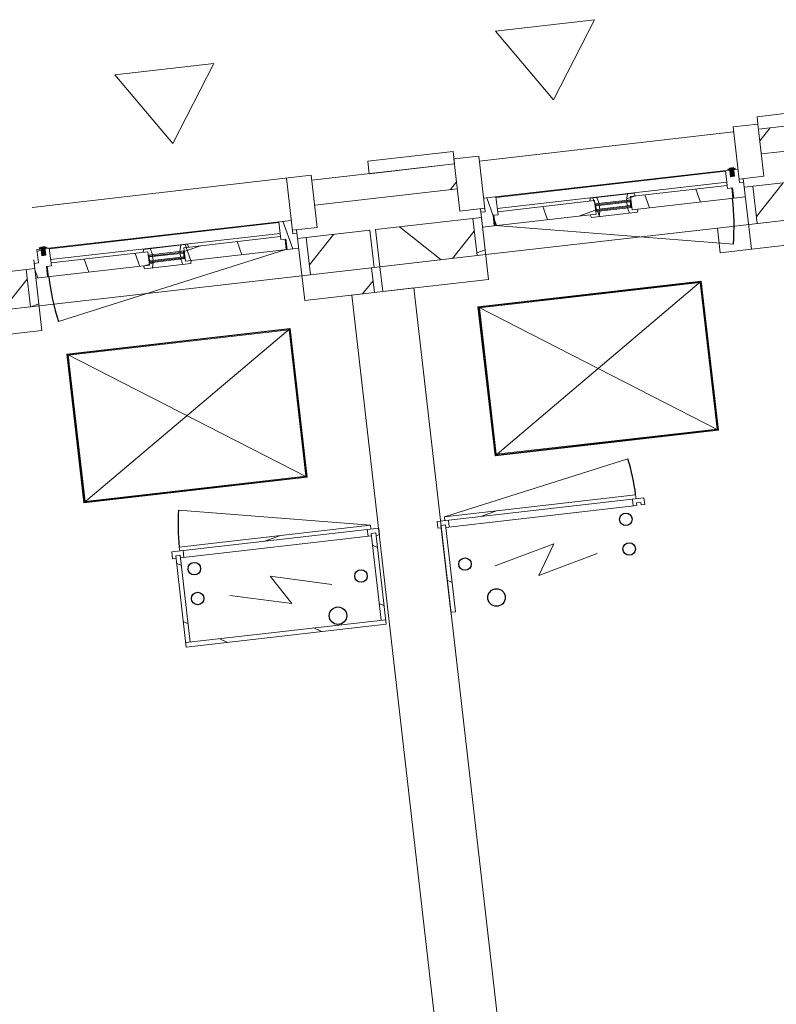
# Model space of a CAD drawing. Header units: metres. Extents: x 136266 to 136452, y 453403 to 453560.
# Tile 100 of 133: x 136318.07 to 136321.1, y 453518.5 to 453522.44. Entities that reach past the tile are written whole.
import ezdxf

# ---------------------------------------------------------------- set-up
doc = ezdxf.new("R2010")
doc.units = ezdxf.units.M
for name, color, linetype, lineweight in [('A-DETL-BEBOUWING', 253, 'Continuous', 9), ('A-DETL-GENF', 92, 'Continuous', 5), ('A-FLOR', 192, 'Continuous', 5)]:
    doc.layers.add(name, color=color, linetype=linetype, lineweight=lineweight)
pattern_1 = [(44.99999999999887, (0.0001449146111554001, 6.86925632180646e-05), (-141.4213562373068, 141.4213562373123), []), (134.9999999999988, (0.0001449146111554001, 6.86925632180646e-05), (-141.4213562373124, -141.4213562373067), [])]
pattern_2 = [(44.99999999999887, (0.0001449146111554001, 6.869257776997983e-05), (-141.4213562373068, 141.4213562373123), []), (134.9999999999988, (0.0001449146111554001, 6.869257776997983e-05), (-141.4213562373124, -141.4213562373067), [])]
pattern_3 = [(44.99999999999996, (0.0001333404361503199, 6.151790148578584e-05), (-141.4213562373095, 141.4213562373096), []), (134.9999999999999, (0.0001333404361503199, 6.151790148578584e-05), (-141.4213562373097, -141.4213562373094), [])]
pattern_4 = [(44.99999999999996, (0.0001333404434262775, 6.151790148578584e-05), (-141.4213562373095, 141.4213562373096), []), (134.9999999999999, (0.0001333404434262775, 6.151790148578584e-05), (-141.4213562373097, -141.4213562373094), [])]
pattern_5 = [(0, (0, 0), (0, 200), [])]

# ---------------------------------------------------------------- blocks, each defined once
blk = doc.blocks.new('859-DO-0010 29-09-2022')
at = {"layer": 'A-DETL-BEBOUWING'}
h = blk.add_hatch(dxfattribs=at)
h.set_pattern_fill('FP_1423', color=256, angle=45.00000000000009, style=0, pattern_type=2)
h.set_pattern_definition([(256.7780000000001, (34022.03972592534, 74359.21475928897), (389.3964602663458, -91.48987229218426), []), (256.7780000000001, (33001.92647119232, 73727.25928680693), (389.3964602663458, -91.48987229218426), [])])
h.paths.add_polyline_path([(31779.44648828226, 72852.30581486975), (32071.66662155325, 73033.33467126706), (32019.00367942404, 73118.34416795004), (31726.78354615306, 72937.31531155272), (31753.11501721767, 72894.81056321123)])
h.paths.add_polyline_path([(33113.03295592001, 73678.45571234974), (33601.83756184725, 73981.26762959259), (33549.17461971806, 74066.27712627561), (33338.60609641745, 73935.83101861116), (33348.61182671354, 73919.67958342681), (33170.0918836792, 73809.08740495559), (33159.55929525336, 73824.91245426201), (33060.37001379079, 73763.46520903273), (33094.23860284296, 73708.79390522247)])
h.paths.add_polyline_path([(34643.20389621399, 74626.38867067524), (35132.00850214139, 74929.20058791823), (35079.34556001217, 75014.21008460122), (34590.54095408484, 74711.39816735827), (34616.87242514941, 74668.89341901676)])
h.paths.add_polyline_path([(36173.37483650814, 75574.32162900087), (36369.95930916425, 75696.10468984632), (36317.29636703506, 75781.11418652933), (36120.71189437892, 75659.33112568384), (36147.04336544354, 75616.82637734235)])
h = blk.add_hatch(dxfattribs=at)
h.set_pattern_fill('FP_1419', color=256, angle=44.99999999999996, style=0, pattern_type=2)
h.set_pattern_definition([(256.7779999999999, (34140.53173056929, 74167.9430820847), (412.9549461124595, -97.02500956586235), []), (346.778, (34140.53173056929, 74167.9430820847), (97.02500956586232, 412.9549461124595), [])])
h.paths.add_polyline_path([(31924.26957911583, 72618.529698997), (32257.29427079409, 72824.83676761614), (32178.29985760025, 72952.35101264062), (31845.27516592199, 72746.04394402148)])
h.paths.add_polyline_path([(33217.05148834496, 73419.40138425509), (33836.77071916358, 73803.31423237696), (33757.77630596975, 73930.82847740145), (33138.05707515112, 73546.91562927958)])
h.paths.add_polyline_path([(34697.9169205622, 74336.78983614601), (35366.94165945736, 74751.24719070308), (35287.94724626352, 74878.76143572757), (34618.92250736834, 74464.3040811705), (34631.36617385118, 74444.2172842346)])
h.paths.add_polyline_path([(36228.08786085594, 75284.72279447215), (36514.78239999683, 75462.32857397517), (36435.78798680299, 75589.84281899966), (36149.0934476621, 75412.23703949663), (36161.53711414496, 75392.1502425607)])
h = blk.add_hatch(dxfattribs=at)
h.set_pattern_fill('FP_841', color=256, angle=44.99999999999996, style=0, pattern_type=2)
h.set_pattern_definition([(76.77799999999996, (1020.113961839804, 631.9547653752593), (-389.3964602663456, 91.48987229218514), [])])
h.paths.add_polyline_path([(33239.96110661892, 73315.95985786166), (33908.13575054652, 73729.89058299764), (33855.47280841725, 73814.9000796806), (33187.29816448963, 73400.96935454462)])
h = blk.add_hatch(dxfattribs=at)
h.set_pattern_fill('FP_1424', color=256, scale=0.9999999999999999, angle=121.7780000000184, style=0, pattern_type=2)
h.set_pattern_definition([(45.0000000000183, (0.0001333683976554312, 6.153799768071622e-05), (-282.8427124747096, 282.8427124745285), []), (45.0000000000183, (1200.000006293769, 0.0003422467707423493), (-282.8427124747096, 282.8427124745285), [])])
h.paths.add_polyline_path([(33075.42010715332, 73549.28422320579), (33160.4296038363, 73601.94716533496), (33049.837425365, 73780.46710836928), (32964.827928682, 73727.80416624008), (32976.60468674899, 73708.79390522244)])
h = blk.add_hatch(dxfattribs=at)
h.set_pattern_fill('FP_1420', color=256, angle=-148.2220000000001, style=0, pattern_type=2)
h.set_pattern_definition(pattern_3)
h.paths.add_polyline_path([(33088.88783531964, 73470.57831299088), (33128.84229876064, 73495.3298957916), (33097.24453348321, 73546.3355938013), (33082.79291904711, 73537.38289363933), (33054.3549302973, 73583.2880218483), (33011.85018195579, 73556.9565507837), (33049.76750028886, 73495.74971317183), (33066.76939962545, 73506.28230159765)])
for points in [[(33045.85398063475, 73578.02172766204), (33043.2208335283, 73582.27220249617), (33017.71798452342, 73566.47331985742), (33020.35113162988, 73562.2228450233)], [(33054.10901451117, 73551.37452097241), (33035.67698476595, 73581.12784481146), (33022.10205675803, 73572.71824734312), (33040.53408650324, 73542.96492350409)], [(32602.25664272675, 73207.93200634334), (32720.41984311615, 73281.13349590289), (32718.31332543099, 73284.53387577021), (32600.15012504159, 73211.33238621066)], [(32612.26260173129, 73191.78020197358), (32730.4258021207, 73264.98169153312), (32728.31928443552, 73268.38207140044), (32610.15608404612, 73195.18058184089)], [(31072.085714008, 72259.99905519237), (31190.24891439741, 72333.20054475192), (31188.14239671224, 72336.60092461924), (31069.97919632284, 72263.39943505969)], [(31082.09167301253, 72243.84725082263), (31200.25487340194, 72317.04874038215), (31198.14835571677, 72320.44912024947), (31079.98515532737, 72247.24763068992)], [(30686.84045924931, 72116.62509072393), (30684.20731214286, 72120.87556555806), (30658.70446313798, 72105.07668291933), (30661.33761024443, 72100.82620808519)], [(30695.09549312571, 72089.9778840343), (30676.66346338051, 72119.73120787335), (30663.08853537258, 72111.32161040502), (30681.52056511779, 72081.56828656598)]]:
    blk.add_hatch(color=256, dxfattribs=at).paths.add_polyline_path(points)
h = blk.add_hatch(dxfattribs=at)
h.set_pattern_fill('FP_1421', color=256, angle=-148.2220000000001, style=0, pattern_type=2)
h.set_pattern_definition(pattern_4)
h.paths.add_polyline_path([(32271.09647722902, 72963.9608097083), (32617.08512872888, 73178.298984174), (32588.64713997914, 73224.20411238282), (32257.11010291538, 73018.81863807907), (32263.42965597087, 73008.61749847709), (32248.97804153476, 72999.66479831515)])
h.paths.add_polyline_path([(32740.34889891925, 73254.6602502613), (33086.33755041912, 73468.99842472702), (33064.21911472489, 73504.70241333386), (33049.7675002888, 73495.74971317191), (33043.44794723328, 73505.95085277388), (32711.91091016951, 73300.56537847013), (32737.58231623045, 73259.12611928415)])
h = blk.add_hatch(dxfattribs=at)
h.set_pattern_fill('FP_1421', color=256, angle=-148.2220000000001, style=0, pattern_type=2)
h.set_pattern_definition(pattern_4)
h.paths.add_polyline_path([(32606.17802965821, 73157.42602295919), (32632.84508650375, 73173.9461263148), (32626.27044895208, 73195.75263400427), (32611.81883451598, 73186.7999338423), (32617.08512872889, 73178.29898417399), (32597.12508948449, 73165.93384342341)])
h.paths.add_polyline_path([(32595.49332245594, 73213.15287781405), (32609.94493689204, 73222.10557797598), (32591.08464486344, 73239.8302039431), (32568.90916967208, 73226.09261211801), (32572.49533560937, 73214.19815337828), (32588.64713997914, 73224.20411238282)])
h.paths.add_polyline_path([(32737.22804725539, 73238.61082891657), (32763.89510410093, 73255.13093227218), (32760.30893816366, 73267.02539101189), (32740.34889891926, 73254.66025026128), (32735.08260470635, 73263.16119992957), (32720.63099027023, 73254.20849976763)])
h.paths.add_polyline_path([(32704.3054782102, 73280.56144373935), (32718.7570926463, 73289.51414390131), (32711.91091016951, 73300.56537847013), (32728.0627145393, 73310.57133747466), (32719.00977436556, 73319.07915793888), (32696.8342991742, 73305.34156611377)])
h = blk.add_hatch(color=256, dxfattribs=at)
h.paths.add_polyline_path([(32614.36911941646, 73188.37982210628), (32626.27044895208, 73195.75263400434), (32624.16393126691, 73199.15301387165), (32612.2626017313, 73191.78020197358)])
h.paths.add_polyline_path([(32600.1501250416, 73211.33238621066), (32612.05145457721, 73218.70519810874), (32609.94493689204, 73222.10557797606), (32598.04360735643, 73214.73276607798)])
h.paths.add_polyline_path([(32720.63099027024, 73254.20849976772), (32732.53231980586, 73261.58131166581), (32730.4258021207, 73264.98169153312), (32718.52447258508, 73257.60887963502)])
h.paths.add_polyline_path([(32706.41199589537, 73277.16106387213), (32718.31332543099, 73284.53387577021), (32716.20680774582, 73287.93425563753), (32704.30547821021, 73280.56144373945)])
h = blk.add_hatch(dxfattribs=at)
h.set_pattern_fill('FP_1420', color=256, angle=-148.2220000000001, style=0, pattern_type=2)
h.set_pattern_definition(pattern_3)
h.paths.add_polyline_path([(32228.59172888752, 72937.62933864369), (32268.54619232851, 72962.38092144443), (32246.42775663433, 72998.08491005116), (32263.42965597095, 73008.61749847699), (32225.51233763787, 73069.82433608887), (32183.00758929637, 73043.4928650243), (32211.44557804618, 72997.58773681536), (32196.99396361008, 72988.63503665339)])
h = blk.add_hatch(dxfattribs=at)
h.set_pattern_fill('FP_1422', color=256, scale=0.9999999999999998, angle=-148.2219999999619, style=0, pattern_type=2)
h.set_pattern_definition([(45.00000000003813, (0.0001333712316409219, 6.153220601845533e-05), (-141.4213562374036, 141.4213562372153), [])])
h.paths.add_polyline_path([(32257.2942707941, 72824.83676761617), (32287.04759463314, 72843.2687973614), (32208.0531814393, 72970.78304238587), (32178.29985760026, 72952.35101264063)])
h = blk.add_hatch(dxfattribs=at)
h.set_pattern_fill('FP_326', color=256, angle=44.99999999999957, style=0, pattern_type=2)
h.set_pattern_definition([(256.7779999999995, (29431.52725120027, 71515.41584022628), (389.3964602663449, -91.48987229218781), []), (256.7779999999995, (28411.41328936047, 70883.46107485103), (389.3964602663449, -91.48987229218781), [])])
h.paths.add_polyline_path([(27188.93366739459, 70008.50693986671), (27481.15381224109, 70189.53580343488), (27428.49087011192, 70274.5453001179), (27136.27072526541, 70093.51643654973), (27162.60219633, 70051.01168820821)])
h.paths.add_polyline_path([(28522.52014660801, 70834.65684451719), (29011.3247525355, 71137.46876176), (28958.66181040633, 71222.478258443), (28469.85720447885, 70919.66634120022), (28496.18867554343, 70877.1615928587)])
h.paths.add_polyline_path([(30052.69108690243, 71782.58980284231), (30541.49569282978, 72085.40172008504), (30488.83275070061, 72170.41121676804), (30389.11661109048, 72108.63758564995), (30399.12257009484, 72092.48578128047), (30220.6026270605, 71981.8936028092), (30210.07003863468, 71997.71916298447), (30000.02814477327, 71867.59929952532), (30026.35961583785, 71825.09455118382)])
h.paths.add_polyline_path([(31582.86202719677, 72730.52276116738), (31779.44648827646, 72852.30581484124), (31726.78354614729, 72937.31531152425), (31530.19908506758, 72815.5322578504), (31556.53055613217, 72773.02750950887)])
h = blk.add_hatch(dxfattribs=at)
h.set_pattern_fill('FP_960', color=256, angle=121.7780000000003, style=0, pattern_type=2)
h.set_pattern_definition([(45.00000000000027, (0.0001449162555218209, 6.8691122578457e-05), (-282.8427124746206, 282.8427124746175), []), (45.00000000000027, (1200.000017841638, 0.0003493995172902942), (-282.8427124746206, 282.8427124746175), [])])
h.paths.add_polyline_path([(31545.24917843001, 72601.3512720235), (31630.25867511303, 72654.01421415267), (31519.66649664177, 72832.53415718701), (31434.65699995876, 72779.87121505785)])
h = blk.add_hatch(dxfattribs=at)
h.set_pattern_fill('FP_844', color=256, angle=44.9999999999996, style=0, pattern_type=2)
h.set_pattern_definition([(256.7779999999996, (29540.15087360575, 71318.03193200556), (412.9549461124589, -97.02500956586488), []), (346.7779999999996, (29540.15087360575, 71318.03193200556), (97.02500956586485, 412.9549461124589), [])])
h.paths.add_polyline_path([(27333.75675824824, 69774.73082398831), (27716.08696957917, 70011.5824062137), (27637.09255638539, 70139.0966512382), (27254.76234505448, 69902.24506901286)])
h.paths.add_polyline_path([(28577.23317097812, 70545.0580099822), (29246.25790987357, 70959.51536453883), (29167.26349667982, 71087.02960956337), (28498.23875778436, 70672.57225500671), (28567.28322093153, 70561.11940365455)])
h.paths.add_polyline_path([(30107.40411127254, 71492.99096830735), (30727.12334209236, 71876.90381642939), (30648.1289288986, 72004.41806145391), (30028.40969807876, 71620.50521333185), (30097.74166472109, 71508.58826851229)])
h.paths.add_polyline_path([(31686.8805596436, 72471.46843306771), (31904.53455458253, 72606.30395364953), (31825.54014138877, 72733.81819867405), (31607.88614644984, 72598.98267809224)])
h = blk.add_hatch(dxfattribs=at)
h.set_pattern_fill('FP_954', color=256, angle=-148.2220000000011, style=0, pattern_type=2)
h.set_pattern_definition(pattern_1)
h.paths.add_polyline_path([(31558.71690660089, 72522.64536183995), (31598.67137004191, 72547.39694464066), (31567.07360476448, 72598.40264265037), (31552.62199032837, 72589.44994248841), (31524.18400157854, 72635.35507069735), (31481.67925323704, 72609.02359963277), (31519.59657157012, 72547.81676202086), (31536.59847090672, 72558.3493504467)])
h = blk.add_hatch(dxfattribs=at)
h.set_pattern_fill('FP_841', color=256, angle=44.99999999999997, style=0, pattern_type=2)
h.set_pattern_definition([(76.77799999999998, (1020.113961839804, 631.9547653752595), (-389.3964602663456, 91.489872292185), [])])
h.paths.add_polyline_path([(31709.79017793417, 72368.02690663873), (31948.62059109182, 72515.98110843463), (31895.95764896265, 72600.99060511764), (31657.12723580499, 72453.03640332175)])
h = blk.add_hatch(dxfattribs=at)
h.set_pattern_fill('FP_955', color=256, angle=-148.2220000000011, style=0, pattern_type=2)
h.set_pattern_definition(pattern_2)
h.paths.add_polyline_path([(30740.92554851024, 72016.02785855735), (31086.91420001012, 72230.36603302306), (31058.47621126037, 72276.27116123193), (30726.93917419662, 72070.88568692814), (30733.25872725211, 72060.68454732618), (30718.80711281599, 72051.7318471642)])
h.paths.add_polyline_path([(31210.17797020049, 72306.72729911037), (31556.16662170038, 72521.06547357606), (31534.04818600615, 72556.76946218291), (31519.59657157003, 72547.81676202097), (31513.27701851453, 72558.01790162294), (31181.73998145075, 72352.63242731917)])
h = blk.add_hatch(dxfattribs=at)
h.set_pattern_fill('FP_955', color=256, angle=-148.2220000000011, style=0, pattern_type=2)
h.set_pattern_definition(pattern_2)
h.paths.add_polyline_path([(31076.00710093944, 72209.49307180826), (31102.67415778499, 72226.01317516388), (31096.09952023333, 72247.81968285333), (31081.64790579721, 72238.86698269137), (31086.91420001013, 72230.36603302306), (31066.95416076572, 72218.00089227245)])
h.paths.add_polyline_path([(31065.32239373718, 72265.21992666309), (31079.77400817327, 72274.17262682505), (31060.91371614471, 72291.89725279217), (31038.73824095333, 72278.15966096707), (31042.32440689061, 72266.26520222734), (31058.47621126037, 72276.27116123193)])
h.paths.add_polyline_path([(31207.05711853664, 72290.67787776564), (31233.72417538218, 72307.19798112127), (31230.13800944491, 72319.09243986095), (31210.1779702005, 72306.72729911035), (31204.91167598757, 72315.22824877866), (31190.46006155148, 72306.27554861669)])
h.paths.add_polyline_path([(31174.13454949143, 72332.62849258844), (31188.58616392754, 72341.58119275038), (31181.73998145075, 72352.63242731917), (31197.89178582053, 72362.63838632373), (31188.8388456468, 72371.14620678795), (31166.66337045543, 72357.40861496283)])
h = blk.add_hatch(color=256, dxfattribs=at)
h.paths.add_polyline_path([(31084.19819069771, 72240.4468709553), (31096.09952023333, 72247.81968285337), (31093.99300254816, 72251.22006272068), (31082.09167301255, 72243.84725082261)])
h.paths.add_polyline_path([(31069.97919632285, 72263.39943505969), (31081.88052585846, 72270.77224695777), (31079.77400817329, 72274.1726268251), (31067.87267863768, 72266.79981492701)])
h.paths.add_polyline_path([(31190.46006155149, 72306.27554861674), (31202.36139108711, 72313.64836051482), (31200.25487340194, 72317.04874038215), (31188.35354386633, 72309.67592848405)])
h.paths.add_polyline_path([(31176.24106717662, 72329.22811272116), (31188.14239671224, 72336.60092461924), (31186.03587902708, 72340.00130448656), (31174.13454949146, 72332.62849258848)])
h = blk.add_hatch(dxfattribs=at)
h.set_pattern_fill('FP_2247', color=256, angle=31.77799999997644, style=0, pattern_type=2)
h.set_pattern_definition([(44.99999999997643, (0.000336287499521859, 0.0001872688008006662), (-141.4213562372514, 141.4213562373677), [])])
h.paths.add_polyline_path([(32593.52029807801, 71809.7343196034), (33248.09342253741, 72215.23897399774), (33239.66735179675, 72228.84049346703), (32585.09422733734, 71823.33583907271)])
h = blk.add_hatch(dxfattribs=at)
h.set_pattern_fill('FP_954', color=256, angle=-148.2220000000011, style=0, pattern_type=2)
h.set_pattern_definition(pattern_1)
h.paths.add_polyline_path([(30698.42080016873, 71989.69638749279), (30738.37526360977, 72014.44797029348), (30716.25682791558, 72050.15195890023), (30733.25872725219, 72060.68454732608), (30695.34140891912, 72121.89138493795), (30652.83666057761, 72095.55991387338), (30681.27464932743, 72049.65478566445), (30666.82303489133, 72040.70208550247)])
h = blk.add_hatch(dxfattribs=at)
h.set_pattern_fill('FP_1328', color=256, angle=-148.2219999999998, style=0, pattern_type=2)
h.set_pattern_definition([(45.00000000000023, (0.0001449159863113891, 6.869115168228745e-05), (-141.4213562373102, 141.4213562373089), [])])
h.paths.add_polyline_path([(30727.12334209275, 71876.90381642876), (30756.8766659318, 71895.33584617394), (30677.88225273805, 72022.85009119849), (30648.12892889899, 72004.41806145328), (30706.54437799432, 71910.12276146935)])
h = blk.add_hatch(dxfattribs=at)
h.set_pattern_fill('FP_841', color=256, angle=44.99999999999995, style=0, pattern_type=2)
h.set_pattern_definition([(76.77799999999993, (1020.113961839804, 631.954765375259), (-389.3964602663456, 91.48987229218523), [])])
h.paths.add_polyline_path([(30141.36496413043, 71396.39562435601), (30809.53960805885, 71810.32634949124), (30756.87666592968, 71895.33584617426), (30088.70202200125, 71481.40512103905), (30108.18731058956, 71449.95160726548)])
h = blk.add_hatch(dxfattribs=at)
h.set_pattern_fill('FP_1811', color=256, style=0, pattern_type=2)
h.set_pattern_definition(pattern_5)
h.paths.add_polyline_path([(32771.49158629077, 71488.27013719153), (32786.79329569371, 71497.74946677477), (32602.47299824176, 71795.2827051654), (32587.17128883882, 71785.80337558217), (32757.73876826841, 71510.47019079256)])
h = blk.add_hatch(dxfattribs=at)
h.set_pattern_fill('FP_2211', color=256, angle=-148.2220000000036, style=0, pattern_type=2)
h.set_pattern_definition([(44.99999999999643, (-0.0002857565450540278, -0.0001981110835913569), (-141.4213562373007, 141.4213562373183), [])])
h.paths.add_polyline_path([(31684.85061567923, 71246.81816592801), (32339.4237401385, 71652.32282032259), (32330.99766939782, 71665.92433979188), (31676.42454493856, 71260.41968539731)])
h = blk.add_hatch(dxfattribs=at)
h.set_pattern_fill('FP_2210', color=256, angle=-148.2220000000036, style=0, pattern_type=2)
h.set_pattern_definition([(44.99999999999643, (0.0004040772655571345, -0.0003270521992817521), (-141.4213562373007, 141.4213562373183), [])])
h.paths.add_polyline_path([(32341.74140497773, 71621.99744432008), (32353.64273451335, 71629.37025621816), (32348.37644030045, 71637.87120588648), (32363.67814970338, 71647.35053546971), (32368.94444391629, 71638.84958580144), (32380.84577345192, 71646.2223976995), (32366.62677907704, 71669.17496180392), (32327.52241060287, 71644.95000842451)])
h = blk.add_hatch(dxfattribs=at)
h.set_pattern_fill('FP_738', color=256, style=0, pattern_type=2)
h.set_pattern_definition(pattern_5)
h.paths.add_polyline_path([(32532.69673775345, 71340.33796749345), (32547.99844715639, 71349.81729707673), (32363.67814970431, 71647.35053546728), (32348.37644030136, 71637.87120588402), (32458.28487449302, 71460.45497553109)])
h = blk.add_hatch(dxfattribs=at)
h.set_pattern_fill('FP_2208', color=256, style=0, pattern_type=2)
h.set_pattern_definition(pattern_5)
h.paths.add_polyline_path([(31872.30123347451, 70910.05227411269), (32557.47777673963, 71334.51558767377), (32547.99844715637, 71349.81729707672), (31862.82190389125, 70925.35398351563)])
h = blk.add_hatch(dxfattribs=at)
h.set_pattern_fill('FP_1408', color=256, style=0, pattern_type=2)
h.set_pattern_definition(pattern_5)
h.paths.add_polyline_path([(31862.82190389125, 70925.35398351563), (31878.1236132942, 70934.83331309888), (31693.80331584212, 71232.36655148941), (31678.50160643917, 71222.88722190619), (31809.89647599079, 71010.78718959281)])
for centre, radius in [((33246.13913963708, 72123.45019048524), 25.00000000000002), ((33309.33467019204, 72021.43879446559), 25.00000000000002), ((32740.3725507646, 71686.61480091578), 25.00000000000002), ((32911.56083675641, 71619.15502965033), 35.00000000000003), ((32384.26459680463, 71466.00777107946), 25.00000000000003), ((32368.43199009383, 71282.68952712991), 35.00000000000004), ((31767.90582946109, 71207.69232454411), 25.00000000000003), ((31831.10136001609, 71105.6809285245), 25.00000000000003)]:
    blk.add_circle(centre, radius)
for centre, radius, start, end in [((32272.79666716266, 72965.01406855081), 954.9999999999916, 20.7780000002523, 31.77800000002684), ((32585.09422733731, 71823.33583907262), 770.0000000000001, 31.77800000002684, 42.77800000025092), ((31554.4664317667, 72520.01221473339), 954.9999999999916, 211.7780000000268, 222.7780000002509), ((32330.99766939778, 71665.92433979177), 770.0000000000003, 200.7780000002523, 211.7780000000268)]:
    blk.add_arc(centre, radius, start, end)
for p, q in [((33607.81649806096, 74161.43653976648), (33034.00239545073, 73805.9616803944)), ((33113.03295591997, 73678.45571234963), (33601.83756184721, 73981.2676295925)), ((33757.77630596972, 73930.82847740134), (33108.30375131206, 73528.48359953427)), ((33160.05871635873, 73825.28312949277), (33060.34257676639, 73763.50949838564)), ((33160.08615338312, 73825.23884013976), (33060.37001379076, 73763.46520903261)), ((33049.79615054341, 73780.46710836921), (33034.0084862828, 73805.95184846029)), ((33080.67817599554, 73334.91882481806), (33836.77071914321, 73803.31423240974)), ((33049.83742536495, 73780.46710836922), (32964.82792868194, 73727.80416624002)), ((33160.42960383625, 73601.94716533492), (33049.83742536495, 73780.46710836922)), ((32104.01317610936, 73171.00711007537), (32975.33068938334, 73710.78378877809)), ((33082.79291904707, 73537.38289363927), (32964.82792868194, 73727.80416624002)), ((32976.56341192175, 73708.79390522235), (32975.33068938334, 73710.78378877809)), ((33239.96110661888, 73315.95985786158), (33908.13575054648, 73729.89058299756)), ((33075.42010715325, 73549.28422320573), (33160.42960383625, 73601.94716533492)), ((33054.35493029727, 73583.28802184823), (32183.00758929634, 73043.49286502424)), ((33013.12134721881, 73554.90461226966), (32226.78350290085, 73067.77239757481)), ((33011.85018195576, 73556.95655078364), (33049.76750028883, 73495.74971317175)), ((33043.22083352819, 73582.27220249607), (33017.7179845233, 73566.47331985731)), ((33017.7179845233, 73566.47331985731), (33020.35113162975, 73562.22284502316)), ((33022.08876102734, 73572.71001070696), (33040.52079077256, 73542.95668686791)), ((33035.67698476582, 73581.12784481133), (33022.1020567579, 73572.718247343)), ((33022.1020567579, 73572.718247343), (33040.53408650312, 73542.96492350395)), ((33054.10901451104, 73551.37452097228), (33035.67698476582, 73581.12784481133)), ((33054.12231024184, 73551.38275760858), (33035.69028049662, 73581.13608144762)), ((33040.53408650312, 73542.96492350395), (33054.10901451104, 73551.37452097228)), ((33045.85398063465, 73578.02172766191), (33043.22083352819, 73582.27220249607)), ((33097.24453348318, 73546.33559380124), (33082.79291904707, 73537.38289363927)), ((33089.87172157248, 73558.23692335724), (33239.96110661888, 73315.95985786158)), ((33138.05707515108, 73546.91562927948), (33217.05148834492, 73419.401384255)), ((32250.07169687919, 73030.18016347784), (33036.40954119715, 73517.31237817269)), ((33043.44794723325, 73505.95085277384), (32711.91091016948, 73300.56537847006)), ((33049.76750028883, 73495.74971317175), (33066.76939962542, 73506.28230159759)), ((33066.76939962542, 73506.28230159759), (33088.88783531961, 73470.57831299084)), ((32740.34889891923, 73254.66025026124), (33128.84229876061, 73495.32989579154)), ((33086.3375504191, 73468.99842472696), (33064.21911472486, 73504.70241333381)), ((32719.00977436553, 73319.07915793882), (32568.90916967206, 73226.09261211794)), ((32728.06271453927, 73310.5713374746), (32719.00977436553, 73319.07915793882)), ((32272.79666716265, 72965.01406855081), (33165.68533778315, 73303.79839799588)), ((32595.49332245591, 73213.15287781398), (32718.75709264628, 73289.51414390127)), ((32718.31332543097, 73284.5338757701), (32600.15012504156, 73211.33238621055)), ((32602.25664272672, 73207.93200634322), (32720.41984311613, 73281.13349590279)), ((32696.83429917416, 73305.34156611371), (32704.30547821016, 73280.56144373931)), ((32704.30547821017, 73280.56144373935), (32706.41199589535, 73277.16106387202)), ((32708.5185135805, 73273.76068400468), (32716.41795489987, 73261.00925950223)), ((32711.91091016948, 73300.56537847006), (32740.34889891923, 73254.66025026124)), ((32716.20680774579, 73287.93425563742), (32732.53231980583, 73261.58131166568)), ((32735.08260470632, 73263.16119992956), (32716.20680774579, 73287.93425563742)), ((32718.75709264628, 73289.5141439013), (32732.53231980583, 73261.58131166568)), ((32609.94493689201, 73222.10557797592), (32591.08464486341, 73239.83020394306)), ((32606.17802965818, 73157.42602295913), (32763.8951041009, 73255.13093227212)), ((32728.3192844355, 73268.38207140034), (32610.15608404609, 73195.18058184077)), ((32735.08260470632, 73263.16119992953), (32611.81883451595, 73186.79993384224)), ((32612.26260173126, 73191.78020197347), (32730.42580212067, 73264.981691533)), ((32718.52447258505, 73257.60887963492), (32720.63099027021, 73254.20849976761)), ((32720.63099027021, 73254.20849976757), (32737.22804725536, 73238.61082891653)), ((32763.8951041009, 73255.13093227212), (32760.30893816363, 73267.02539101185)), ((32588.64713997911, 73224.20411238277), (32257.11010291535, 73018.81863807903)), ((32568.90916967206, 73226.09261211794), (32572.49533560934, 73214.19815337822)), ((32617.08512872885, 73178.29898417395), (32588.64713997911, 73224.20411238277)), ((32614.36911941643, 73188.37982210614), (32595.4933224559, 73213.152877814)), ((32598.04360735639, 73214.73276607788), (32614.36911941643, 73188.37982210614)), ((32598.04360735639, 73214.73276607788), (32611.81883451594, 73186.79993384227)), ((32612.05145457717, 73218.70519810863), (32609.94493689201, 73222.10557797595)), ((32610.15608404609, 73195.18058184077), (32612.26260173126, 73191.78020197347)), ((32622.05741358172, 73202.55339373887), (32614.15797226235, 73215.3048182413)), ((32626.27044895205, 73195.75263400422), (32624.16393126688, 73199.15301387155)), ((32632.84508650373, 73173.94612631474), (32626.27044895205, 73195.7526340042)), ((31992.62339563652, 73160.83279312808), (31700.44575553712, 72979.83026102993)), ((31992.62948646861, 73160.82296119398), (32018.93374922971, 73118.362133)), ((32093.48058768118, 73188.00900941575), (32008.47109099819, 73135.34606728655)), ((32093.48058768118, 73188.00900941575), (32211.44557804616, 72997.58773681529)), ((32228.59172888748, 72937.62933864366), (32617.08512872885, 73178.29898417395)), ((32597.12508948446, 73165.93384342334), (32606.17802965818, 73157.42602295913)), ((32019.003679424, 73118.34416794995), (31530.19908506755, 72815.5322578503)), ((31726.7561091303, 72937.35960090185), (32018.93374922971, 73118.362133)), ((32008.47109099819, 73135.34606728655), (32119.0632694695, 72956.82612425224)), ((32348.06697837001, 72640.58194922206), (33113.1524485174, 73114.5484283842)), ((33112.50551742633, 73111.79497960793), (32350.82042714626, 72639.93501813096)), ((33113.1524485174, 73114.5484283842), (32664.04463114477, 72130.5249691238)), ((33426.37665251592, 72605.13837937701), (33112.50551742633, 73111.79497960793)), ((33113.1524485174, 73114.54842838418), (33429.13010129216, 72604.49144828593)), ((33111.53512078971, 73107.66480644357), (32354.95060031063, 72638.96462149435)), ((33422.24647935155, 72606.10877601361), (33111.53512078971, 73107.66480644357)), ((31582.86202719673, 72730.52276116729), (32071.66662155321, 73033.33467126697)), ((32263.42965597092, 73008.61749847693), (32225.51233763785, 73069.82433608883)), ((32119.0632694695, 72956.82612425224), (32204.0727661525, 73009.48906638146)), ((32339.7105367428, 72758.25930071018), (32189.62115169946, 73000.53636620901)), ((32211.44557804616, 72997.58773681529), (32196.99396361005, 72988.63503665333)), ((32246.42775663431, 72998.0849100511), (32263.42965597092, 73008.61749847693)), ((32268.54619232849, 72962.38092144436), (32246.42775663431, 72998.0849100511)), ((32248.97804153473, 72999.66479831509), (32271.09647722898, 72963.96080970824)), ((31726.7561091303, 72937.35960090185), (31700.95034038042, 72979.01575082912)), ((32208.05318143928, 72970.78304238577), (31845.27516592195, 72746.04394402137)), ((32257.29427079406, 72824.83676761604), (32178.29985760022, 72952.35101264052)), ((32287.04759463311, 72843.26879736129), (31924.26957909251, 72618.52969902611)), ((30563.30965895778, 72240.07605823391), (31519.66649664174, 72832.53415718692)), ((31630.25867511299, 72654.01421415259), (31519.66649664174, 72832.53415718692)), ((31552.62199032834, 72589.44994248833), (31434.65699995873, 72779.87121505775)), ((31976.9325212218, 72533.52020234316), (32339.7105367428, 72758.25930071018)), ((31825.54014138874, 72733.81819867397), (31578.13282261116, 72580.55064834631)), ((31904.5345545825, 72606.30395364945), (31825.54014138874, 72733.81819867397)), ((31845.27516592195, 72746.04394402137), (31924.2695791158, 72618.52969899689)), ((31545.24917842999, 72601.35127202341), (31630.25867511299, 72654.01421415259)), ((32348.06697837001, 72640.58194922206), (32664.04463114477, 72130.5249691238)), ((33429.13010129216, 72604.49144828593), (32348.06697837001, 72640.58194922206)), ((32350.82042714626, 72639.93501813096), (32664.69156223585, 72133.27841790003)), ((32354.95060031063, 72638.96462149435), (32665.66195887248, 72137.40859106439)), ((31524.18400157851, 72635.35507069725), (30652.83666057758, 72095.5599138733)), ((31482.95041850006, 72606.97166111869), (30696.61257418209, 72119.83944642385)), ((31481.67925323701, 72609.02359963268), (31519.59657157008, 72547.81676202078)), ((31559.70079286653, 72610.3039721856), (31709.79017793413, 72368.02690663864)), ((31607.88614644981, 72598.98267809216), (31686.88055964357, 72471.46843306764)), ((31904.5345545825, 72606.30395364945), (31657.12723580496, 72453.03640332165)), ((32083.17570263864, 72599.37904887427), (31870.65196093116, 72467.72169355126)), ((31948.62059109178, 72515.98110843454), (31895.95764896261, 72600.99060511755)), ((31924.26957909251, 72618.52969902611), (31976.9325212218, 72533.52020234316)), ((36994.01375814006, 64672.21329414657), (32083.17570263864, 72599.37904887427)), ((33429.13010129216, 72604.49144828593), (32664.04463114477, 72130.5249691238)), ((32664.69156223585, 72133.27841790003), (33426.37665251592, 72605.13837937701)), ((32665.66195887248, 72137.40859106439), (33422.24647935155, 72606.10877601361)), ((30719.90076816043, 72082.24721232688), (31506.2386124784, 72569.37942702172)), ((31567.07360476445, 72598.40264265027), (31552.62199032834, 72589.44994248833)), ((31554.46643176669, 72520.01221473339), (30853.50531599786, 71871.4148710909)), ((31513.2770185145, 72558.01790162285), (31181.73998145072, 72352.63242731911)), ((31210.17797020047, 72306.72729911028), (31598.67137004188, 72547.39694464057)), ((31519.59657157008, 72547.81676202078), (31536.59847090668, 72558.34935044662)), ((31556.16662170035, 72521.06547357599), (31534.04818600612, 72556.76946218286)), ((31536.59847090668, 72558.34935044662), (31558.71690660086, 72522.64536183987)), ((31709.79017793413, 72368.02690663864), (31948.62059109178, 72515.98110843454)), ((31870.65196093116, 72467.72169355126), (36781.49001643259, 64540.55593882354)), ((31188.83884564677, 72371.14620678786), (31038.73824095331, 72278.159660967)), ((31197.89178582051, 72362.63838632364), (31188.83884564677, 72371.14620678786)), ((31065.32239373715, 72265.21992666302), (31188.58616392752, 72341.58119275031)), ((31188.14239671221, 72336.60092461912), (31069.97919632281, 72263.39943505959)), ((31072.08571400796, 72259.99905519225), (31190.24891439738, 72333.20054475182)), ((31166.66337045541, 72357.40861496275), (31174.13454949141, 72332.62849258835)), ((31174.13454949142, 72332.62849258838), (31176.24106717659, 72329.22811272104)), ((31178.34758486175, 72325.82773285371), (31186.24702618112, 72313.07630835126)), ((31181.73998145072, 72352.63242731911), (31210.17797020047, 72306.72729911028)), ((31186.03587902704, 72340.00130448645), (31202.36139108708, 72313.64836051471)), ((31204.91167598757, 72315.22824877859), (31186.03587902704, 72340.00130448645)), ((31188.58616392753, 72341.58119275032), (31202.36139108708, 72313.64836051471)), ((32585.09422733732, 71823.3358390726), (33150.26706413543, 72346.28867111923)), ((31079.77400817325, 72274.17262682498), (31060.91371614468, 72291.89725279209)), ((31076.00710093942, 72209.49307180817), (31233.72417538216, 72307.19798112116)), ((31198.14835571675, 72320.44912024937), (31079.98515532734, 72247.2476306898)), ((31204.91167598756, 72315.22824877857), (31081.6479057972, 72238.86698269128)), ((31082.09167301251, 72243.8472508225), (31200.25487340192, 72317.04874038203)), ((31188.3535438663, 72309.67592848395), (31190.46006155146, 72306.27554861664)), ((31190.46006155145, 72306.27554861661), (31207.05711853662, 72290.67787776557)), ((31233.72417538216, 72307.19798112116), (31230.13800944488, 72319.09243986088)), ((31058.47621126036, 72276.27116123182), (30726.9391741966, 72070.88568692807)), ((31038.73824095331, 72278.159660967), (31042.32440689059, 72266.26520222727)), ((31086.9142000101, 72230.36603302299), (31058.47621126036, 72276.27116123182)), ((31084.19819069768, 72240.44687095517), (31065.32239373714, 72265.21992666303)), ((31067.87267863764, 72266.79981492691), (31084.19819069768, 72240.44687095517)), ((31067.87267863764, 72266.79981492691), (31081.64790579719, 72238.8669826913)), ((31069.97919632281, 72263.39943505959), (31072.08571400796, 72259.99905519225)), ((31081.88052585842, 72270.77224695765), (31079.77400817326, 72274.17262682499)), ((31091.88648486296, 72254.6204425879), (31083.9870435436, 72267.37186709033)), ((31096.0995202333, 72247.81968285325), (31093.99300254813, 72251.22006272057)), ((31102.67415778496, 72226.01317516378), (31096.0995202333, 72247.81968285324)), ((30698.42080016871, 71989.69638749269), (31086.9142000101, 72230.36603302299)), ((31704.81364950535, 72242.08984946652), (30939.72817935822, 71768.12337030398)), ((31704.16671841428, 72239.33640069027), (30942.48162813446, 71767.4764392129)), ((31703.19632177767, 72235.20622752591), (30946.61180129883, 71766.50604257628)), ((31066.9541607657, 72218.00089227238), (31076.00710093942, 72209.49307180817)), ((31255.70583213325, 71258.06639020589), (31704.81364950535, 72242.08984946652)), ((32013.90768033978, 71733.65019709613), (31703.19632177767, 72235.20622752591)), ((32018.03785350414, 71732.6798004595), (31704.16671841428, 72239.33640069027)), ((31704.81364950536, 72242.08984946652), (32020.79130228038, 71732.03286936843)), ((33275.29646147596, 72232.09111547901), (32566.31725913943, 71792.88217812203)), ((33239.66735179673, 72228.84049346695), (32585.09422733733, 71823.33583907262)), ((33236.19209300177, 72207.86616209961), (33250.41108737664, 72184.91359799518)), ((33248.09342253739, 72215.23897399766), (33239.66735179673, 72228.84049346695)), ((33257.04612269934, 72200.78735956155), (33272.3478321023, 72210.2666891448)), ((33272.3478321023, 72210.2666891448), (33277.61412631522, 72201.7657394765)), ((33289.51545585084, 72209.13855137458), (33275.29646147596, 72232.09111547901)), ((33277.61412631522, 72201.7657394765), (33289.51545585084, 72209.13855137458)), ((32607.73929245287, 71786.78175549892), (33262.31241691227, 72192.28640989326)), ((33262.31241691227, 72192.28640989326), (33257.04612269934, 72200.78735956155)), ((30652.83666057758, 72095.5599138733), (30681.27464932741, 72049.65478566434)), ((30684.20731214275, 72120.87556555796), (30658.70446313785, 72105.0766829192)), ((30658.70446313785, 72105.0766829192), (30661.33761024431, 72100.82620808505)), ((30663.0752396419, 72111.31337376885), (30681.5072693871, 72081.5600499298)), ((30676.66346338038, 72119.73120787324), (30663.08853537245, 72111.3216104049)), ((30663.08853537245, 72111.3216104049), (30681.52056511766, 72081.56828656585)), ((30695.09549312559, 72089.97788403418), (30676.66346338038, 72119.73120787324)), ((30695.10878885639, 72089.98612067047), (30676.67675911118, 72119.73944450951)), ((30681.52056511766, 72081.56828656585), (30695.09549312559, 72089.97788403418)), ((30686.8404592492, 72116.6250907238), (30684.20731214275, 72120.87556555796)), ((30733.25872725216, 72060.68454732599), (30695.34140891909, 72121.89138493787)), ((30809.53960805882, 71810.32634949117), (30659.45022299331, 72052.6034150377)), ((30681.27464932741, 72049.65478566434), (30666.8230348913, 72040.70208550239)), ((30716.25682791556, 72050.15195890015), (30733.25872725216, 72060.68454732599)), ((30738.37526360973, 72014.4479702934), (30716.25682791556, 72050.15195890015)), ((30718.80711281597, 72051.73184716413), (30740.92554851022, 72016.02785855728)), ((30677.88225273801, 72022.85009119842), (30028.40969807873, 71620.50521333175)), ((30648.12892889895, 72004.41806145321), (30727.12334209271, 71876.90381642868)), ((30756.87666592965, 71895.33584617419), (30107.40411127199, 71492.99096830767)), ((30141.36496413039, 71396.39562435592), (30809.53960805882, 71810.32634949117)), ((32585.09422733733, 71823.33583907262), (32593.52029807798, 71809.73431960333)), ((32619.64062198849, 71794.154567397), (32605.42162761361, 71817.10713150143)), ((32566.31725913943, 71792.88217812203), (32580.53625351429, 71769.9296140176)), ((32580.53625351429, 71769.9296140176), (32592.43758304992, 71777.30242591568)), ((32587.17128883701, 71785.80337558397), (32602.47299823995, 71795.28270516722)), ((32587.17128883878, 71785.80337558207), (32771.49158629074, 71488.27013719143)), ((32786.79329569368, 71497.74946677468), (32602.47299824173, 71795.28270516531)), ((30939.72817935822, 71768.12337030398), (31255.70583213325, 71258.06639020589)), ((30939.72817935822, 71768.12337030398), (32020.79130228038, 71732.03286936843)), ((30942.48162813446, 71767.4764392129), (31256.35276322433, 71260.81983898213)), ((30946.61180129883, 71766.50604257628), (31257.32315986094, 71264.9500121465)), ((32020.79130228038, 71732.03286936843), (31255.70583213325, 71258.06639020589)), ((31256.35276322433, 71260.81983898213), (32018.03785350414, 71732.6798004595)), ((31257.32315986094, 71264.9500121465), (32013.90768033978, 71733.65019709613)), ((32330.99766939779, 71665.92433979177), (31611.07696114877, 71392.76838830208)), ((32366.626779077, 71669.17496180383), (31657.64757674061, 71229.9660244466)), ((32330.99766939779, 71665.92433979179), (31676.42454493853, 71260.41968539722)), ((32339.42374013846, 71652.3228203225), (32330.99766939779, 71665.92433979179)), ((32380.84577345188, 71646.2223976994), (32366.626779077, 71669.17496180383)), ((31699.06961005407, 71223.86560182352), (32353.64273451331, 71629.37025621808)), ((32327.52241060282, 71644.95000842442), (32341.74140497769, 71621.99744431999)), ((32363.67814970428, 71647.35053546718), (32348.37644030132, 71637.87120588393)), ((32348.37644030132, 71637.87120588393), (32532.6967377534, 71340.33796749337)), ((32557.4777767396, 71334.51558767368), (32363.67814970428, 71647.35053546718)), ((32368.94444391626, 71638.84958580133), (32380.84577345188, 71646.2223976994)), ((32771.49158629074, 71488.27013719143), (32786.79329569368, 71497.74946677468)), ((32547.99844715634, 71349.81729707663), (31862.82190389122, 70925.35398351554)), ((31872.30123347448, 70910.05227411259), (32557.4777767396, 71334.51558767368)), ((31676.42454493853, 71260.41968539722), (31684.8506156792, 71246.81816592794)), ((31657.64757674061, 71229.9660244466), (31671.86657111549, 71207.01346034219)), ((31678.5016064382, 71222.88722190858), (31693.80331584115, 71232.36655149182)), ((31678.50160643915, 71222.8872219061), (31872.30123347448, 70910.05227411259)), ((31878.12361329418, 70934.8333130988), (31693.8033158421, 71232.36655148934)), ((31710.97093958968, 71231.23841372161), (31696.75194521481, 71254.190977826)), ((31671.86657111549, 71207.01346034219), (31683.76790065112, 71214.38627224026))]:
    blk.add_line(p, q, dxfattribs=at)
at = {"layer": 'A-DETL-GENF'}
for p, q in [((32280.24437424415, 73880.11439501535), (31940.20638751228, 73669.46262649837)), ((32268.21420726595, 73519.76002070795), (32280.24437424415, 73880.11439501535)), ((31940.20638751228, 73669.46262649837), (32268.21420726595, 73519.76002070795)), ((30976.19869509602, 73072.26486273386), (30636.16070836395, 72861.61309421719)), ((30964.16852811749, 72711.91048842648), (30976.19869509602, 73072.26486273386)), ((30636.16070836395, 72861.61309421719), (30964.16852811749, 72711.91048842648)), ((33026.387043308, 71771.61610533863), (33200.7498904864, 71950.77966298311)), ((32852.56666191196, 71732.45635093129), (33026.92950909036, 71911.61990857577)), ((33026.387043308, 71771.61610533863), (33026.92950909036, 71911.61990857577)), ((32293.2568387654, 71385.96681743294), (32055.19138716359, 71309.63318383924)), ((32180.7881706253, 71247.77199104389), (32055.19138716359, 71309.63318383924)), ((32180.7881706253, 71247.77199104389), (31942.72271902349, 71171.43835745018))]:
    blk.add_line(p, q, dxfattribs=at)
at = {"layer": 'A-FLOR'}
for p, q in [((33080.67817599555, 73334.91882476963), (32287.04759463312, 72843.26879731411)), ((33133.34111812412, 73249.90932808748), (33080.67817599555, 73334.91882476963)), ((33239.96110661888, 73315.9598577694), (33133.34111812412, 73249.90932808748)), ((31924.26936848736, 72618.53003898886), (31904.5345545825, 72606.30442416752)), ((31657.12723580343, 72453.03640331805), (30756.87666593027, 71895.33584617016))]:
    blk.add_line(p, q, dxfattribs=at)

msp = doc.modelspace()

# ---------------------------------------------------------------- block references
at = {"xscale": 0.001, "yscale": 0.001, "zscale": 0.001, "rotation": 334.7650131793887}
msp.add_blockref('859-DO-0010 29-09-2022', (136259.6791283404, 453469.3710543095), dxfattribs=at)

doc.saveas('drawing.dxf')
